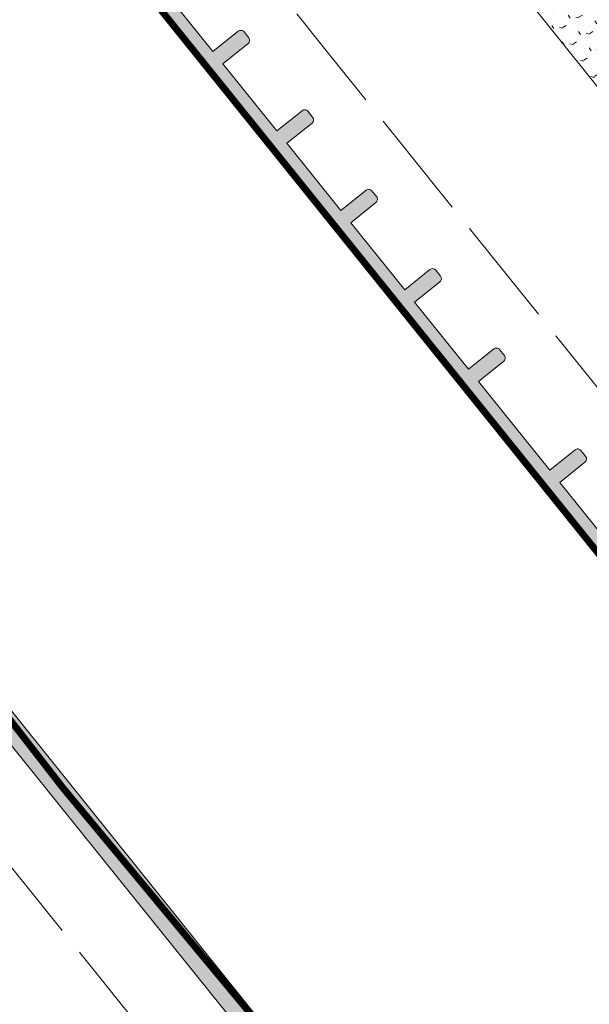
# Model space of a CAD drawing. Header units: millimetres. Extents: x 38389465 to 38395088, y 2473666 to 2480744.
# Tile 9 of 256: x 38391397 to 38391480, y 2474211 to 2474354. Entities that reach past the tile are written whole.
import ezdxf

# ---------------------------------------------------------------- set-up
doc = ezdxf.new("R2010")
doc.units = ezdxf.units.MM
doc.header["$LTSCALE"] = 2
for name, pattern in [('0', [0]), ('CENTER2', [1.125, 0.75, -0.125, 0.125, -0.125]), ('X2', [10, 8, -2])]:
    doc.linetypes.add(name, pattern=pattern)
doc.layers.get('0').update_dxf_attribs({"linetype": 'CONTINUOUS', "lineweight": 9})
doc.layers.add('w-用地红线', color=1, linetype='CONTINUOUS')
for name, color, linetype, lineweight in [('建筑控制线', 6, '0', 9), ('普通地面绿化', 122, 'CONTINUOUS', 9), ('普通绿地填充', 114, 'CONTINUOUS', 9)]:
    doc.layers.add(name, color=color, linetype=linetype, lineweight=lineweight)
pattern_1 = [(167.6729341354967, (-375.7319180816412, -441.4704245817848), (-2.375624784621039, -1.523539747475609), [0.5291613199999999, -3.4620203]), (122.6729341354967, (-375.7319180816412, -441.4704245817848), (-2.375626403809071, -1.523540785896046), [0.5291613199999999, -2.293032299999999]), (212.6729341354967, (-375.7319180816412, -441.4704245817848), (1.523540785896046, -2.375626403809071), [0.5291613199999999, -2.293032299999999])]

# ---------------------------------------------------------------- blocks, each defined once
blk = doc.blocks.new('fsd1fsdf2')
at = {"layer": '普通绿地填充'}
h = blk.add_hatch(dxfattribs=at)
h.set_pattern_fill('GRASS', color=122, scale=0.9999999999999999, angle=38.83646706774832, style=0)
h.set_pattern_definition(pattern_1)
edge = h.paths.add_edge_path()
edge.add_line((-260.8807015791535, 38.72209174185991), (-268.5883997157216, 49.19074359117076))
edge.add_arc((-228.3593502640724, 72.67529836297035), 46.58219329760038, 201.5910822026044, 210.2751459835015, ccw=False)
edge.add_arc((-268.8827988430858, 56.63658114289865), 3.000198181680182, 38.86125461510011, 201.5618810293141, ccw=False)
edge.add_line((-266.5466416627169, 58.51901540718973), (-254.6480791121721, 43.73939266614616))
edge.add_line((-254.6480791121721, 43.73939266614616), (-260.8807015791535, 38.72209174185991))
edge = h.paths.add_edge_path()
edge.add_line((-88.9255814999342, -163.0707003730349), (-89.87109809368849, -161.8962608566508))
edge.add_arc((-90.33845922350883, -162.2725234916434), 0.5999999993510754, 38.83681146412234, 128.8365470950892)
edge.add_line((-90.71471970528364, -161.8051606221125), (-94.37604863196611, -164.7527918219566))
edge.add_line((-94.37604863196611, -164.7527918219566), (-125.8575352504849, -125.648888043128))
edge.add_line((-125.8575352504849, -125.648888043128), (-122.1962647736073, -122.7012989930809))
edge.add_arc((-122.5725256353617, -122.2339364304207), 0.5999999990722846, 308.8365937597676, 398.8365934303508)
edge.add_line((-122.1051630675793, -121.8576755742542), (-122.7949746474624, -121.0008441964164))
edge.add_arc((-123.2623372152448, -121.3771050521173), 0.5999999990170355, 38.83659339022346, 128.8365944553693)
edge.add_line((-123.6385980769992, -120.9097424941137), (-127.2996050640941, -123.8571194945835))
edge.add_line((-127.2996050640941, -123.8571194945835), (-137.6469497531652, -111.0044607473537))
edge.add_line((-137.6469497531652, -111.0044607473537), (-133.9859428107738, -108.0570838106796))
edge.add_arc((-134.3622036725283, -107.5897212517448), 0.5999999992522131, 308.8365943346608, 398.8365927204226)
edge.add_line((-133.8948411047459, -107.2134604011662), (-134.5846526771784, -106.356629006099))
edge.add_arc((-135.0520152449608, -106.7328898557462), 0.599999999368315, 38.83659259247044, 128.8365937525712)
edge.add_line((-135.4282761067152, -106.2655272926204), (-139.0892830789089, -109.2129042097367))
edge.add_line((-139.0892830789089, -109.2129042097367), (-146.9282101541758, -99.47598640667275))
edge.add_line((-146.9282101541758, -99.47598640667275), (-143.2672032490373, -96.52860951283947))
edge.add_arc((-143.6434641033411, -96.0612469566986), 0.5999999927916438, 308.8365940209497, 398.8365940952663)
edge.add_line((-143.1761015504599, -95.68498609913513), (-143.8659131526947, -94.82815470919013))
edge.add_arc((-144.3332757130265, -95.20441557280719), 0.6000000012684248, 38.83659418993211, 128.8365937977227)
edge.add_line((-144.7095365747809, -94.73705300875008), (-148.3705434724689, -97.68442986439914))
edge.add_line((-148.3705434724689, -97.68442986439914), (-156.2094705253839, -87.94751205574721))
edge.add_line((-156.2094705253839, -87.94751205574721), (-152.5484637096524, -85.00013527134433))
edge.add_arc((-152.9247245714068, -84.53277270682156), 0.600000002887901, 308.8365939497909, 398.8365955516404)
edge.add_line((-152.4573620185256, -84.1565118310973), (-153.1471736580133, -83.2996804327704))
edge.add_arc((-153.6145362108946, -83.67594130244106), 0.5999999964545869, 38.83659528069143, 128.8365936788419)
edge.add_line((-153.9907970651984, -83.20857874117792), (-157.6518038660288, -86.15595551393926))
edge.add_line((-157.6518038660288, -86.15595551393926), (-165.490730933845, -76.41903770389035))
edge.add_line((-165.490730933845, -76.41903770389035), (-161.8294719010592, -73.47145785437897))
edge.add_arc((-162.2057327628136, -73.00409529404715), 0.5999999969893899, 308.8365938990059, 398.8365920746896)
edge.add_line((-161.7383701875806, -72.62783445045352), (-162.4281817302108, -71.7710030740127))
edge.add_arc((-162.8955443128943, -72.14726392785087), 0.6000000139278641, 38.83659202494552, 128.8365944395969)
edge.add_line((-163.2718051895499, -71.67990135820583), (-166.9330641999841, -74.627481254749))
edge.add_line((-166.9330641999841, -74.627481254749), (-174.7718321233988, -64.89076113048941))
edge.add_line((-174.7718321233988, -64.89076113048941), (-171.1105732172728, -61.94318139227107))
edge.add_arc((-171.4868340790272, -61.47581882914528), 0.6000000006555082, 308.8365938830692, 398.8365933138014)
edge.add_line((-171.0194715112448, -61.0995579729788), (-171.7092830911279, -60.24272658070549))
edge.add_arc((-172.1766456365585, -60.6189874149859), 0.5999999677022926, 38.83659318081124, 128.8365942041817)
edge.add_line((-172.5529064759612, -60.15162487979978), (-176.2141653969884, -63.09920467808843))
edge.add_line((-176.2141653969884, -63.09920467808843), (-184.0529333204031, -53.36248453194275))
edge.add_line((-184.0529333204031, -53.36248453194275), (-180.3916745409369, -50.41490490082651))
edge.add_arc((-180.7679354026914, -49.94754233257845), 0.6000000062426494, 308.836593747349, 398.8365936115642)
edge.add_line((-180.300572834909, -49.57128147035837), (-180.9903844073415, -48.71445010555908))
edge.add_arc((-181.4577469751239, -49.0907109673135), 0.6000000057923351, 38.83659359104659, 128.8365943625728)
edge.add_line((-181.8340078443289, -48.62334840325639), (-185.4952665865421, -51.57092807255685))
edge.add_line((-185.4952665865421, -51.57092807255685), (-193.3341539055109, -41.83405963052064))
edge.add_line((-193.3341539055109, -41.83405963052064), (-189.6728951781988, -38.886480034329))
edge.add_arc((-190.0491560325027, -38.41911746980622), 0.5999999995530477, 308.8365935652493, 398.8365902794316)
edge.add_line((-189.5817934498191, -38.04285663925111), (-190.271604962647, -37.18602524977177))
edge.add_arc((-190.7389675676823, -37.56228609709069), 0.6000000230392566, 38.83659048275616, 128.8365943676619)
edge.add_line((-191.1152284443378, -37.0949235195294), (-194.7762354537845, -40.04230052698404))
edge.add_line((-194.7762354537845, -40.04230052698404), (-202.615162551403, -30.30538266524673))
edge.add_line((-202.615162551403, -30.30538266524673), (-198.9541556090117, -27.35800572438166))
edge.add_arc((-199.3304164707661, -26.89064316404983), 0.5999999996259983, 308.8365941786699, 398.8365917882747)
edge.add_line((-198.8630538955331, -26.51438232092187), (-199.5528654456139, -25.6575509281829))
edge.add_arc((-200.020228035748, -26.03381178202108), 0.6000000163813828, 38.83659184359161, 128.8365938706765)
edge.add_line((-200.396488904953, -25.56644920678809), (-204.0574958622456, -28.51382612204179))
edge.add_line((-204.0574958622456, -28.51382612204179), (-211.8964229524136, -18.77690831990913))
edge.add_line((-211.8964229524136, -18.77690831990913), (-208.2354160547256, -15.82953142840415))
edge.add_arc((-208.6116769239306, -15.36216886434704), 0.6000000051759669, 308.836594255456, 398.8365940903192)
edge.add_line((-208.1443143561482, -14.98590799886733), (-208.8341259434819, -14.12907662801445))
edge.add_arc((-209.3014885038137, -14.50533748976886), 0.6000000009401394, 38.83659395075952, 128.8365936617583)
edge.add_line((-209.6777493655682, -14.03797492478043), (-213.3387562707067, -16.98535178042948))
edge.add_line((-213.3387562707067, -16.98535178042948), (-221.1776833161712, -7.24843397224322))
edge.add_line((-221.1776833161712, -7.24843397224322), (-217.516676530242, -4.301057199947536))
edge.add_arc((-217.8929373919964, -3.833694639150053), 0.5999999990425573, 308.8365940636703, 398.8365930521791)
edge.add_line((-217.425574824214, -3.4574337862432), (-218.1153864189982, -2.600602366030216))
edge.add_arc((-218.5827489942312, -2.976863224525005), 0.60000001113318, 38.83659278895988, 128.8365937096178)
edge.add_line((-218.9590098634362, -2.50950065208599), (-222.6200166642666, -5.456877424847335))
edge.add_line((-222.6200166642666, -5.456877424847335), (-230.4589437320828, 4.280040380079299))
edge.add_line((-230.4589437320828, 4.280040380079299), (-226.7976848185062, 7.227620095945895))
edge.add_arc((-227.1739456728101, 7.694982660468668), 0.5999999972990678, 308.8365932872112, 398.8365928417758)
edge.add_line((-226.7065831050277, 8.071243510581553), (-227.3963946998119, 8.928074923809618))
edge.add_arc((-227.8637572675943, 8.55181407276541), 0.5999999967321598, 38.83659299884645, 128.8365945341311)
edge.add_line((-228.2400181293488, 9.019176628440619), (-231.9012769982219, 6.071596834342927))
edge.add_line((-231.9012769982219, 6.071596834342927), (-239.7400449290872, 15.80831697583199))
edge.add_line((-239.7400449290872, 15.80831697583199), (-236.0787861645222, 18.75589660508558))
edge.add_arc((-236.4550470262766, 19.22325916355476), 0.5999999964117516, 308.836594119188, 398.8365929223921)
edge.add_line((-235.9876844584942, 19.59952001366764), (-236.6774960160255, 20.45635139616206))
edge.add_arc((-237.1448585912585, 20.08009054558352), 0.6000000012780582, 38.836592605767, 128.8365943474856)
edge.add_line((-237.5211194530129, 20.54745310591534), (-241.1823781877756, 17.5998734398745))
edge.add_line((-241.1823781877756, 17.5998734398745), (-249.0212654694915, 27.33674188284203))
edge.add_line((-249.0212654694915, 27.33674188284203), (-245.3600067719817, 30.28432146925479))
edge.add_arc((-245.7362676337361, 30.75168403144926), 0.6000000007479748, 308.8365940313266, 398.8365931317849)
edge.add_line((-245.2689050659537, 31.12794488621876), (-245.9587166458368, 31.98477628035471))
edge.add_arc((-246.4260792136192, 31.60851542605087), 0.6000000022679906, 38.83659297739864, 128.8365944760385)
edge.add_line((-246.8023400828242, 32.07587798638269), (-250.4633470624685, 29.12850098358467))
edge.add_line((-250.4633470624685, 29.12850098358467), (-258.3022741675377, 38.86541884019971))
edge.add_line((-258.3022741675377, 38.86541884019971), (-254.641245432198, 41.81281332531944))
edge.add_arc((-255.017506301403, 42.28017588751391), 0.6000000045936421, 308.8365944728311, 398.836811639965)
edge.add_line((-254.5501451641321, 42.65643852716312), (-255.117669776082, 43.36136886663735))
edge.add_line((-255.117669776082, 43.36136886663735), (-260.8797810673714, 38.72247125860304))
edge.add_line((-260.8797810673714, 38.72247125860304), (-89.13396621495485, -174.6080562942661))
edge.add_arc((-95.93599849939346, -168.7146399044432), 8.999999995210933, 319.0936906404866, 398.8368115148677)
h = blk.add_hatch(dxfattribs=at)
h.set_pattern_fill('GRASS', color=122, scale=0.9999999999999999, angle=38.83646706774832, style=0)
h.set_pattern_definition([(167.6729341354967, (-375.7319180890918, -441.4704245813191), (-2.375624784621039, -1.523539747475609), [0.5291613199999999, -3.4620203]), (122.6729341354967, (-375.7319180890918, -441.4704245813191), (-2.375626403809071, -1.523540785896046), [0.5291613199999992, -2.293032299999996]), (212.6729341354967, (-375.7319180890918, -441.4704245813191), (1.523540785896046, -2.375626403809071), [0.5291613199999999, -2.293032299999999])])
h.paths.add_polyline_path([(-109.1617333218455, -33.00582146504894), (-126.5863416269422, -47.03436135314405), (-123.6389216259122, -50.69533327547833), (-130.2053635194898, -55.98180038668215), (-119.3563485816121, -69.45729399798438), (-95.36530137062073, -50.14228870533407)])
h = blk.add_hatch(dxfattribs=at)
h.set_pattern_fill('GRASS', color=122, scale=0.9999999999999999, angle=38.83646706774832, style=0)
h.set_pattern_definition(pattern_1)
edge = h.paths.add_edge_path()
edge.add_line((-47.03449481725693, -173.4797750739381), (-50.77310072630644, -176.4898174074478))
edge.add_arc((-49.13052050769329, -178.5309740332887), 2.619998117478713, 128.8246809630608, 308.8461134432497)
edge.add_line((-47.48717688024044, -180.5715160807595), (-43.74844331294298, -177.5613888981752))
edge.add_line((-43.74844331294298, -177.5613888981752), (-47.03449481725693, -173.4797750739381))
edge = h.paths.add_edge_path()
edge.add_line((-40.02447132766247, -167.8358334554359), (-36.28501410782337, -164.8251056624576))
edge.add_arc((-34.64167399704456, -166.8656513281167), 2.619998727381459, -51.16923465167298, 128.846003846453, ccw=False)
edge.add_line((-32.99887665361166, -168.9066339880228), (-36.73857219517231, -171.9175523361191))
edge.add_line((-36.73857219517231, -171.9175523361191), (-40.02447132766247, -167.8358334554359))
edge = h.paths.add_edge_path()
edge.add_arc((8.671933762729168, -132.0062354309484), 4.700000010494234, -51.16065567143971, 128.8393443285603, ccw=False)
edge.add_line((11.61948624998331, -135.6671006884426), (-18.92003840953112, -160.2414413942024))
edge.add_arc((-21.86759088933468, -156.5805761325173), 4.700000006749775, 128.839344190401, 308.839344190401, ccw=False)
edge.add_line((-24.81514336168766, -152.9197108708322), (5.724381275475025, -128.3453701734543))
edge = h.paths.add_edge_path()
edge.add_line((-82.32402090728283, -183.0668744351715), (-60.64603321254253, -209.9942574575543))
edge.add_arc((-72.39016827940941, -207.5294467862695), 12.00000000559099, 348.1470322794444, 398.8366762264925)
edge.add_line((-63.04292783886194, -200.0042161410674), (-73.07656868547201, -187.541228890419))
edge.add_arc((-82.42380913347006, -195.0664595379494), 12.00000001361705, 38.8366762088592, 89.52354081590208)
edge = h.paths.add_edge_path()
edge.add_arc((-134.3012240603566, -236.8316750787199), 12.00000000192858, 161.4402637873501, 218.8366761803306)
edge.add_line((-143.6484645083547, -244.3569057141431), (-133.6148236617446, -256.8198929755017))
edge.add_arc((-124.2675832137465, -249.2946623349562), 12.00000001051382, 218.8366761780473, 276.2329088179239)
edge.add_line((-122.964739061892, -261.2237275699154), (-145.6771319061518, -233.0121566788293))
edge = h.paths.add_edge_path()
edge.add_arc((-237.8047054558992, -123.1263661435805), 12.02067296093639, 115.095068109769, 126.0405850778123)
edge.add_arc((-241.3249488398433, -118.2419125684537), 6.000000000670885, 126.301642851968, 218.8366428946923)
edge.add_line((-245.9985712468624, -122.0045251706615), (-244.3816451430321, -124.0129440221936))
edge.add_line((-244.3816451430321, -124.0129440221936), (-240.2557262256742, -120.6912942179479))
edge.add_line((-240.2557262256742, -120.6912942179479), (-161.8678242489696, -218.0582094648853))
edge.add_line((-161.8678242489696, -218.0582094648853), (-165.9939205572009, -221.3800303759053))
edge.add_line((-165.9939205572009, -221.3800303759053), (-164.1688041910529, -223.6470468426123))
edge.add_arc((-157.1583705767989, -218.0031279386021), 9.000000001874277, 218.8366428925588, 304.672653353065)
edge.add_line((-152.0383870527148, -225.4048688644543), (-242.9029309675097, -112.2403808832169))
edge = h.paths.add_edge_path()
edge.add_arc((-183.4164244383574, -286.6428175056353), 4.700000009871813, -51.16449214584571, 128.8355078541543, ccw=False)
edge.add_line((-180.4691170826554, -290.3038801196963), (-206.3326795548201, -311.1251213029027))
edge.add_arc((-209.2799868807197, -307.464058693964), 4.699999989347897, 128.8355076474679, 308.835507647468, ccw=False)
edge.add_line((-212.2272942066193, -303.8029960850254), (-186.3637317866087, -282.9817548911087))
edge = h.paths.add_edge_path()
edge.add_arc((-170.6416540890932, -276.3585955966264), 2.619998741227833, 128.8288518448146, 308.8440822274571)
edge.add_line((-168.9983824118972, -278.3991963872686), (-165.2590069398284, -275.3887394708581))
edge.add_line((-165.2590069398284, -275.3887394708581), (-168.5450395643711, -271.3071280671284))
edge.add_line((-168.5450395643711, -271.3071280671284), (-172.2843832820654, -274.3175580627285))
edge = h.paths.add_edge_path()
edge.add_line((-161.5347823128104, -265.6633882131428), (-157.7959046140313, -262.6533333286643))
edge.add_arc((-156.1524137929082, -264.6937568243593), 2.619998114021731, -51.17133651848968, 128.8502465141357, ccw=False)
edge.add_line((-154.5096917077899, -266.7347992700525), (-158.2487562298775, -269.7450224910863))
edge.add_line((-158.2487562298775, -269.7450224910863), (-161.5347823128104, -265.6633882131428))
at = {"layer": '普通地面绿化', "linetype": 'ByBlock', "flags": 128}
for points in [[(-94.37604863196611, -164.7527918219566), (-125.8575352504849, -125.648888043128), (-122.1962647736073, -122.7012989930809, 0.4142135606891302), (-122.1051630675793, -121.8576755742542), (-122.7949746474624, -121.0008441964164, 0.4142135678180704), (-123.6385980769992, -120.9097424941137), (-127.2996050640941, -123.8571194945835), (-137.6469497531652, -111.0044607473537), (-133.9859428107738, -108.0570838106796, 0.4142135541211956), (-133.8948411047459, -107.2134604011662), (-134.5846526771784, -106.356629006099, 0.4142135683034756), (-135.4282761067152, -106.2655272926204), (-139.0892830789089, -109.2129042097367), (-146.9282101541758, -99.47598640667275), (-143.2672032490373, -96.52860951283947, 0.4142135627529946), (-143.1761015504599, -95.68498609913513), (-143.8659131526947, -94.82815470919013, 0.4142135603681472), (-144.7095365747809, -94.73705300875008), (-148.3705434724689, -97.68442986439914), (-156.2094705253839, -87.94751205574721), (-152.5484637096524, -85.00013527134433, 0.4142135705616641), (-152.4573620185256, -84.1565118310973), (-153.1471736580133, -83.2996804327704, 0.4142135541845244), (-153.9907970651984, -83.20857874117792), (-157.6518038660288, -86.15595551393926), (-165.490730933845, -76.41903770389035), (-161.8294719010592, -73.47145785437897, 0.4142135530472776), (-161.7383701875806, -72.62783445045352), (-162.4281817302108, -71.7710030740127, 0.4142135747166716), (-163.2718051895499, -71.67990135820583), (-166.9330641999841, -74.627481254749), (-174.7718321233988, -64.89076113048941), (-171.1105732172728, -61.94318139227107, 0.4142135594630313), (-171.0194715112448, -61.0995579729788), (-171.7092830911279, -60.24272658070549, 0.4142135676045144), (-172.5529064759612, -60.15162487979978), (-176.2141653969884, -63.09920467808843), (-184.0529333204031, -53.36248453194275)], [(-260.8797810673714, 38.72247125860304), (-89.13396621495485, -174.6080562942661, 0.3627014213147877)]]:
    blk.add_lwpolyline(points, format="xyb", dxfattribs=at)
blk.add_lwpolyline([(-109.1617333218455, -33.00582146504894), (-126.5863416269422, -47.03436135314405), (-123.6389216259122, -50.69533327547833), (-130.2053635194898, -55.98180038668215), (-119.3563485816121, -69.45729399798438), (-95.36530137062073, -50.14228870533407)], close=True, dxfattribs=at)
blk.add_lwpolyline([(-242.9029309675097, -112.2403808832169, 0.04779517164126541), (-244.8771665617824, -113.4064447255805, 0.4272325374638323), (-245.9985712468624, -122.0045251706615), (-244.3816451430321, -124.0129440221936), (-240.2557262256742, -120.6912942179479), (-161.8678242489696, -218.0582094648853), (-165.9939205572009, -221.3800303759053), (-164.1688041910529, -223.6470468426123, 0.3930841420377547), (-152.0383870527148, -225.4048688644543)], format="xyb", close=True, dxfattribs=at)

msp = doc.modelspace()

# ---------------------------------------------------------------- linework, layer by layer
at = {"layer": 'w-用地红线', "linetype": 'CENTER2', "ltscale": 10, "const_width": 1, "flags": 128}
for points in [[(38391465.88963708, 2474580.102006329), (38391465.88296468, 2474580.113090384), (38391462.0834162, 2474586.424357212), (38391480.8454162, 2474593.720357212), (38391499.8524162, 2474600.348357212), (38391500.2614162, 2474600.483357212), (38391500.8654162, 2474600.681357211), (38391501.4684162, 2474600.878357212), (38391502.0734162, 2474601.075357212), (38391502.6774162, 2474601.271357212), (38391503.2824162, 2474601.467357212), (38391503.8874162, 2474601.662357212), (38391504.4934162, 2474601.856357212), (38391505.0994162, 2474602.050357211), (38391505.7054162, 2474602.243357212), (38391506.2974162, 2474602.431357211), (38391506.9054162, 2474602.623357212), (38391507.5124162, 2474602.815357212), (38391508.1204162, 2474603.006357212), (38391508.7284162, 2474603.197357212), (38391509.3374162, 2474603.387357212), (38391509.9464162, 2474603.576357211), (38391510.5554162, 2474603.765357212), (38391511.1654162, 2474603.953357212), (38391511.7754162, 2474604.141357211), (38391512.3854162, 2474604.329357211), (38391512.9964162, 2474604.516357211), (38391513.6074162, 2474604.702357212), (38391514.2194162, 2474604.888357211), (38391514.8304162, 2474605.073357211), (38391515.4434162, 2474605.258357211), (38391516.0554162, 2474605.442357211), (38391516.6684162, 2474605.626357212), (38391517.2814162, 2474605.809357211), (38391517.8954162, 2474605.992357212), (38391518.5084162, 2474606.175357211), (38391519.1234162, 2474606.356357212), (38391519.7374162, 2474606.538357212), (38391520.3524162, 2474606.719357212), (38391520.9674162, 2474606.899357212), (38391521.5834162, 2474607.079357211), (38391522.1994162, 2474607.258357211), (38391522.8154162, 2474607.437357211), (38391523.4314162, 2474607.616357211), (38391524.0484162, 2474607.794357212), (38391524.6654162, 2474607.972357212), (38391524.8874162, 2474608.036357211), (38391525.2834162, 2474608.149357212), (38391525.9014162, 2474608.326357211), (38391526.5194162, 2474608.502357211), (38391527.1374162, 2474608.678357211), (38391527.7564162, 2474608.853357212), (38391528.3754162, 2474609.028357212), (38391528.9954162, 2474609.203357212), (38391529.6144162, 2474609.377357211), (38391530.2344162, 2474609.550357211), (38391530.8554162, 2474609.724357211), (38391531.4754162, 2474609.897357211), (38391532.0964162, 2474610.069357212), (38391532.7174162, 2474610.241357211), (38391533.3394162, 2474610.413357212), (38391533.9614162, 2474610.584357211), (38391534.5834162, 2474610.755357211), (38391535.2064162, 2474610.925357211), (38391535.8284162, 2474611.095357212), (38391536.4514162, 2474611.265357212), (38391537.0754162, 2474611.434357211), (38391537.6984162, 2474611.603357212), (38391538.3224162, 2474611.771357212), (38391538.9474162, 2474611.939357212), (38391539.5714162, 2474612.107357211), (38391540.1964162, 2474612.274357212), (38391540.8214162, 2474612.441357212), (38391541.4464162, 2474612.608357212), (38391542.0724162, 2474612.774357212), (38391542.6984162, 2474612.940357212), (38391543.3244162, 2474613.106357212), (38391543.9514162, 2474613.271357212), (38391544.5784162, 2474613.436357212), (38391545.2054162, 2474613.601357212), (38391545.8324162, 2474613.765357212), (38391546.4604162, 2474613.929357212), (38391547.0884162, 2474614.092357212), (38391547.7164162, 2474614.255357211), (38391548.3454162, 2474614.418357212), (38391548.9734162, 2474614.581357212), (38391549.6024162, 2474614.743357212), (38391550.2324162, 2474614.905357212), (38391550.8614162, 2474615.067357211), (38391551.4914162, 2474615.228357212), (38391552.1214162, 2474615.389357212), (38391552.7524162, 2474615.550357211), (38391553.3824162, 2474615.710357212), (38391554.0134162, 2474615.870357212), (38391554.6444162, 2474616.030357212), (38391555.2764162, 2474616.190357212), (38391555.9074162, 2474616.349357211), (38391556.5394162, 2474616.508357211), (38391557.1724162, 2474616.667357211), (38391558.4374162, 2474616.984357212), (38391559.0704162, 2474617.142357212), (38391560.3374162, 2474617.457357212), (38391560.9704162, 2474617.614357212), (38391562.2394162, 2474617.928357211), (38391562.8734162, 2474618.084357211), (38391564.1434162, 2474618.397357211), (38391564.7784162, 2474618.553357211), (38391566.0494162, 2474618.863357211), (38391566.6854162, 2474619.019357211), (38391567.9584162, 2474619.328357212), (38391569.2324162, 2474619.637357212), (38391570.5064162, 2474619.945357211), (38391571.7824162, 2474620.253357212), (38391573.0584162, 2474620.559357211), (38391574.3364162, 2474620.865357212), (38391575.6144162, 2474621.170357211), (38391576.8934162, 2474621.475357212), (38391578.1734162, 2474621.779357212), (38391579.4544162, 2474622.082357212), (38391580.7364162, 2474622.385357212), (38391582.0194162, 2474622.688357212), (38391583.3034162, 2474622.989357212), (38391584.5874162, 2474623.291357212), (38391584.8694162, 2474623.357357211), (38391583.5544162, 2474617.248357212), (38391583.7734162, 2474616.274357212), (38391583.9564162, 2474615.458357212), (38391633.3154162, 2474631.989357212), (38391656.0414162, 2474638.218357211), (38391657.6884162, 2474638.669357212), (38391666.3804162, 2474641.051357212), (38391666.3964162, 2474641.055357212), (38391696.3774162, 2474648.785357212), (38391705.3174162, 2474651.090357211), (38391708.4884162, 2474651.819357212), (38391711.9674162, 2474652.619357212), (38391713.5774162, 2474652.888357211), (38391721.1354162, 2474654.691357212), (38391725.3874162, 2474655.706357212), (38391758.1254162, 2474663.234357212), (38391759.4334162, 2474657.601357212), (38391760.4014162, 2474653.433357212), (38391760.9264162, 2474651.174357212), (38391761.5214162, 2474648.613357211), (38391762.6044162, 2474643.950357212), (38391763.6324162, 2474639.525357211), (38391788.9604162, 2474530.470357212), (38391791.2734162, 2474520.513357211), (38391791.9414162, 2474517.639357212), (38391792.1774162, 2474516.622357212), (38391792.2974162, 2474516.106357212), (38391804.9244162, 2474461.741357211), (38391806.5774162, 2474454.622357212), (38391808.1204162, 2474447.980357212), (38391828.6054162, 2474359.778357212), (38391833.2784162, 2474339.661357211), (38391834.0484162, 2474336.346357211), (38391834.5674162, 2474334.108357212), (38391847.4084162, 2474278.824357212), (38391850.6324162, 2474264.942357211), (38391851.1924162, 2474262.530357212), (38391858.5634162, 2474230.796357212), (38391863.7254162, 2474208.569357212), (38391866.0894162, 2474198.390357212), (38391867.0914162, 2474189.198357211), (38391846.1154162, 2474168.586357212), (38391738.0094162, 2474062.354357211), (38391729.1934162, 2474053.691357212), (38391720.5604162, 2474045.208357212), (38391692.4844162, 2474017.618357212), (38391685.5954162, 2474025.307357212), (38391676.1664162, 2474035.832357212), (38391662.2044162, 2474052.095357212), (38391660.2364162, 2474054.387357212), (38391658.4834162, 2474056.518357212), (38391644.7004162, 2474073.272357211), (38391640.5544162, 2474078.422357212), (38391541.4644162, 2474201.505357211), (38391536.2144162, 2474208.025357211), (38391528.4613644, 2474217.656403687), (38391475.94235686, 2474282.892397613), (38391462.62135494, 2474299.438396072), (38391429.6263502, 2474340.422392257), (38391331.98033617, 2474461.711380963), (38391330.84033601, 2474463.126380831), (38391322.96833439, 2474477.117379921), (38391320.27033257, 2474492.850379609), (38391320.37033252, 2474493.36037962), (38391321.89333162, 2474501.114379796), (38391324.00133038, 2474511.84338004), (38391326.27632999, 2474515.197380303), (38391328.38232964, 2474518.303380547), (38391334.66732856, 2474527.570381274), (38391350.77357263, 2474537.936312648), (38391408.38313202, 2474559.714858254), (38391465.88632248, 2474580.107396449)], [(38391477.7044162, 2474152.065357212), (38391477.7154162, 2474152.074357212), (38391478.2204162, 2474152.481357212), (38391495.1314162, 2474131.475357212), (38391582.3654162, 2474023.120357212), (38391599.5834162, 2474002.205357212), (38391617.2534162, 2473981.671357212), (38391635.3684162, 2473961.529357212), (38391634.8644162, 2473961.033357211), (38391633.4754162, 2473959.669357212), (38391632.3774162, 2473958.590357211), (38391601.9224162, 2473928.663357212), (38391593.3354162, 2473920.224357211), (38391523.1934162, 2473851.298357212), (38391510.1944162, 2473838.525357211), (38391482.2004162, 2473811.017357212), (38391372.4874162, 2473703.206357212), (38391367.4314162, 2473698.238357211), (38391357.8844162, 2473695.413357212), (38391347.7694162, 2473690.441357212), (38391341.0814162, 2473687.996357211), (38391330.5894162, 2473685.607357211), (38391324.6354162, 2473683.092357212), (38391320.7174162, 2473681.437357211), (38391316.6044162, 2473679.099357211), (38391313.9214162, 2473678.099357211), (38391313.8574162, 2473678.075357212), (38391299.7204162, 2473671.554357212), (38391299.5624162, 2473671.481357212), (38391293.7594162, 2473669.845357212), (38391291.8344162, 2473669.302357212), (38391284.7294162, 2473669.327357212), (38391275.9004162, 2473666.972357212), (38391272.9424162, 2473667.853357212), (38391272.9284162, 2473667.857357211), (38391272.8364162, 2473667.862357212), (38391272.8014162, 2473667.854357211), (38391272.6524162, 2473667.819357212), (38391264.4504162, 2473668.289357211), (38391249.3234162, 2473673.735357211), (38391237.7594162, 2473680.257357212), (38391236.8374162, 2473680.524357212), (38391233.9414162, 2473681.075357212), (38391226.3954162, 2473682.245357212), (38391225.0124162, 2473682.041357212), (38391211.5344162, 2473681.871357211), (38391210.9054162, 2473681.494357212), (38391207.2444162, 2473681.793357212), (38391207.4084162, 2473681.048357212), (38391207.2714162, 2473680.144357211), (38391207.2584162, 2473680.059357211), (38391207.1374162, 2473679.592357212), (38391206.4484162, 2473679.365357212), (38391203.4224162, 2473680.602357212), (38391197.2164162, 2473683.139357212), (38391184.4994162, 2473688.337357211), (38391181.1034162, 2473691.071357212), (38391178.1204162, 2473693.472357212), (38391177.8504162, 2473693.499357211), (38391167.8564162, 2473690.689357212), (38391156.3034162, 2473686.306357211), (38391151.0704162, 2473687.329357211), (38391146.7324162, 2473688.178357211), (38391139.3704162, 2473695.204357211), (38391135.8804162, 2473697.976357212), (38391135.0734162, 2473699.427357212), (38391129.0454162, 2473700.057357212), (38391124.4744162, 2473701.939357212), (38391121.9194162, 2473706.175357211), (38391122.3234162, 2473713.907357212), (38391123.9404162, 2473725.300357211), (38391128.2054162, 2473755.641357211), (38391129.6604162, 2473761.613357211), (38391130.7604162, 2473766.129357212), (38391132.4414162, 2473769.725357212), (38391133.5634162, 2473769.947357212), (38391136.10859081, 2473770.449391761), (38391127.29441423, 2473786.872357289), (38391145.25941304, 2473797.106359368), (38391130.35141002, 2473823.276357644), (38391165.00039709, 2473935.02136165), (38391165.51939689, 2473936.696361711), (38391210.61639414, 2473960.510366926), (38391221.86238993, 2473996.921368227), (38391198.07938472, 2474041.960365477), (38391206.79238146, 2474070.200366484), (38391206.72938132, 2474071.344366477), (38391212.26930886, 2474089.29734226), (38391213.66257913, 2474088.127294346), (38391218.2755056, 2474103.156472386), (38391229.09053545, 2474138.125987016), (38391227.84127356, 2474138.478168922), (38391227.48562816, 2474138.610165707), (38391228.55637314, 2474142.082369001), (38391231.20837215, 2474150.677369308), (38391264.40035971, 2474258.250373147), (38391300.04335558, 2474293.893377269), (38391335.68635146, 2474329.535381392), (38391403.09355685, 2474242.7611567), (38391454.0923686, 2474181.394395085), (38391477.70437199, 2474152.065397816)]]:
    msp.add_lwpolyline(points, close=True, dxfattribs=at)
at = {"layer": '建筑控制线', "linetype": 'X2', "flags": 128}
for points in [[(38391754.54002833, 2474652.148936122), (38391754.5569654, 2474652.07600876), (38391755.082169, 2474649.816132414), (38391755.67707545, 2474647.255534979), (38391756.759976, 2474642.592963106), (38391757.78805647, 2474638.167616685), (38391783.11597068, 2474529.112986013), (38391785.42903393, 2474519.155713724), (38391786.09720115, 2474516.280994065), (38391786.33271998, 2474515.266065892), (38391786.45336805, 2474514.747276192), (38391799.07998823, 2474460.383910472), (38391800.73290083, 2474453.265286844), (38391802.27604766, 2474446.622654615), (38391822.76097221, 2474358.42097943), (38391827.43402389, 2474338.303756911), (38391828.20400641, 2474334.98883217), (38391828.72252496, 2474332.75290656), (38391841.56400104, 2474277.46685531), (38391844.7879622, 2474263.585022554), (38391845.34787112, 2474261.173414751), (38391852.71900255, 2474229.438848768), (38391857.88095817, 2474207.212039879), (38391860.16368383, 2474197.382993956), (38391860.81157441, 2474191.439470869), (38391841.9100704, 2474172.865967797), (38391733.8040305, 2474066.633928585), (38391724.98807399, 2474057.970971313), (38391716.35511836, 2474049.488014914), (38391698.57078815, 2474032.011534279, -0.01578843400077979), (38391676.15667743, 2474058.120346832), (38391441.31037644, 2474349.828960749), (38391348.36628181, 2474465.276080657), (38391356.50922511, 2474512.495244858, -0.06790266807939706), (38391363.40717343, 2474518.15392466), (38391374.14154173, 2474524.756289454), (38391391.17711627, 2474535.234323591), (38391408.21269083, 2474545.712357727), (38391425.24826539, 2474556.190391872), (38391437.30226059, 2474563.604416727), (38391469.0442709, 2474574.861186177)], [(38391212.96128104, 2474071.191056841), (38391217.99765783, 2474087.512193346), (38391218.54224674, 2474089.279102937), (38391233.21465716, 2474136.827191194), (38391234.28998674, 2474140.314259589), (38391236.94170394, 2474148.908342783), (38391269.69505635, 2474255.059715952), (38391275.93901268, 2474261.303672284), (38391329.86771024, 2474315.230856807, 0.01097175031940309), (38391371.48218916, 2474261.153164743), (38391590.47358929, 2473989.139129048, 0.01727729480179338), (38391620.0525605, 2473954.891226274), (38391597.71703533, 2473932.942933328), (38391589.12992376, 2473924.503823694), (38391518.9880336, 2473855.577931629), (38391505.9891418, 2473842.805037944), (38391477.99508717, 2473815.296984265), (38391368.28203334, 2473707.485931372), (38391364.29376531, 2473703.567079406), (38391355.69415098, 2473701.022415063), (38391345.4092771, 2473695.966914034), (38391339.37849214, 2473693.762178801), (38391328.74178975, 2473691.340230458), (38391322.30072612, 2473688.619492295), (38391318.0583977, 2473686.827492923), (38391314.05784556, 2473684.553412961), (38391311.82030184, 2473683.719442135), (38391311.54435468, 2473683.615961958), (38391297.47826157, 2473677.127669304), (38391292.13134068, 2473675.620248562), (38391291.01473399, 2473675.305278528), (38391283.9533375, 2473675.330125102), (38391275.990203, 2473673.206081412), (38391274.62296681, 2473673.613294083), (38391273.92786822, 2473673.811893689), (38391272.32077495, 2473673.899235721), (38391272.14226457, 2473673.858433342), (38391265.66328236, 2473674.229699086), (38391251.83100613, 2473679.209574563), (38391240.09888118, 2473685.826395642), (38391238.23569985, 2473686.36595032), (38391234.96209767, 2473686.988793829), (38391226.41779228, 2473688.313580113), (38391224.53466422, 2473688.035808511), (38391209.83914374, 2473687.850451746), (38391209.47347607, 2473687.631283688), (38391200.23973451, 2473688.385418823), (38391199.48681935, 2473688.693208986), (38391187.5800117, 2473693.56004757), (38391184.86600222, 2473695.745001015), (38391180.49269053, 2473699.265055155), (38391177.31854834, 2473699.582469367), (38391165.97657904, 2473696.393462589), (38391155.77511186, 2473692.523209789), (38391152.22156696, 2473693.217892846), (38391149.60605317, 2473693.729781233), (38391143.31562646, 2473699.7331143), (38391140.54497539, 2473701.933757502), (38391138.8004078, 2473705.070520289), (38391130.52964933, 2473705.934916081), (38391128.58957301, 2473706.733696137), (38391128.00722184, 2473707.699191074), (38391128.30133534, 2473713.328115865), (38391129.88144467, 2473724.4611929), (38391134.10548839, 2473754.510831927), (38391135.48989431, 2473760.193080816), (38391136.44868118, 2473764.1293367), (38391136.57574309, 2473764.401147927), (38391137.9588729, 2473764.674778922), (38391141.38924466, 2473763.768886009), (38391145.30602827, 2473766.000122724), (38391135.34776924, 2473784.554798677), (38391153.44271497, 2473794.86282399), (38391136.852968, 2473823.985018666), (38391170.51580473, 2473932.549585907), (38391215.61579078, 2473956.365162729), (38391228.32863314, 2473997.525335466), (38391204.54514061, 2474042.565268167), (38391213.02421383, 2474070.04708008)]]:
    msp.add_lwpolyline(points, format="xyb", dxfattribs=at)

# ---------------------------------------------------------------- block references
at = {"color": 3, "linetype": 'ByBlock'}
msp.add_blockref('fsd1fsdf2', (38391601.11873697, 2474412.730635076), dxfattribs=at)

doc.saveas('drawing.dxf')
